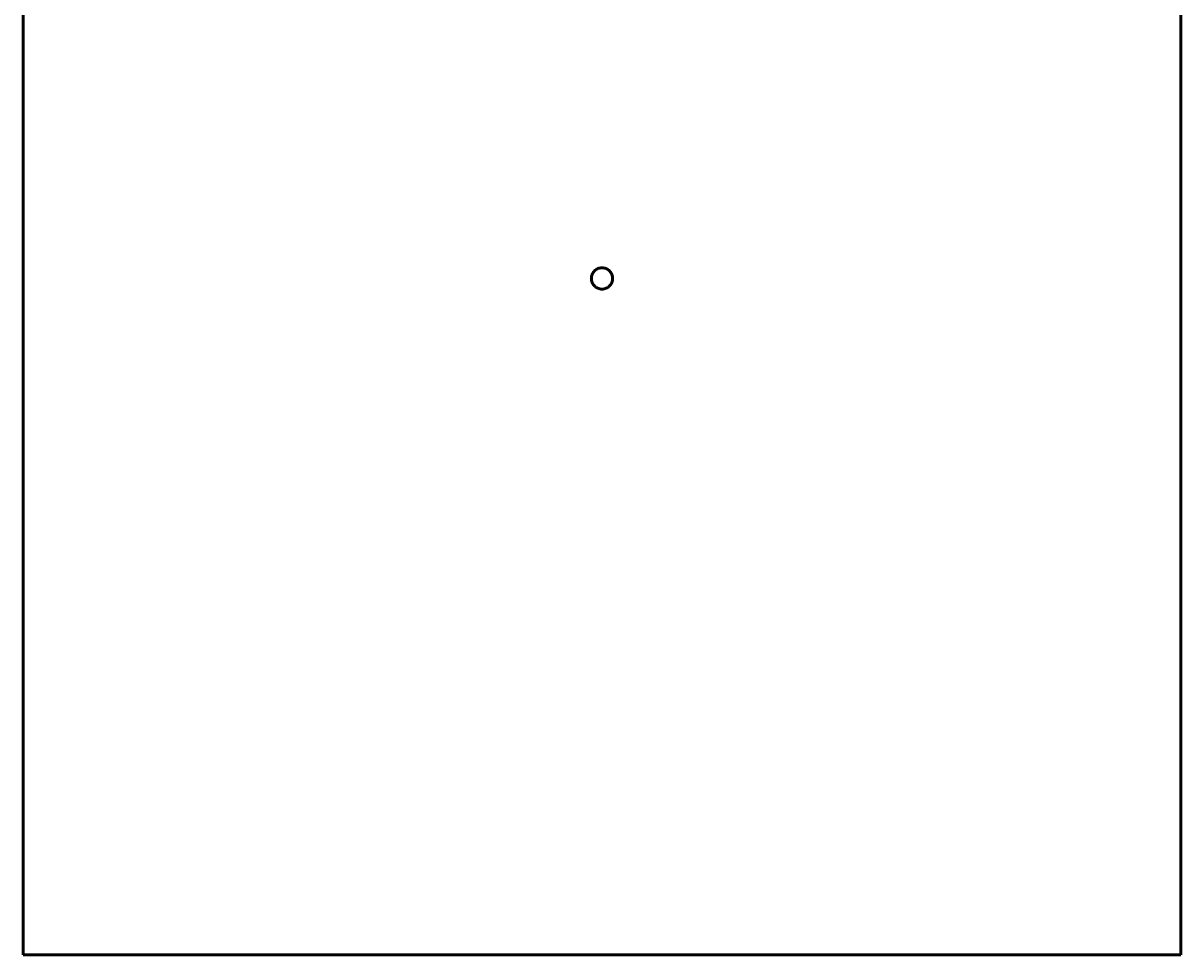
# Model space of a CAD drawing. Header units: millimetres. Extents: x -379 to 1593, y -430 to 1161.
# Tile 2 of 6: x 267 to 789, y -430 to -10. Entities that reach past the tile are written whole.
import ezdxf

# ---------------------------------------------------------------- set-up
doc = ezdxf.new("R2010")
doc.units = ezdxf.units.MM
doc.layers.add('Dimension (ANSI)', color=7, linetype='Continuous', lineweight=25)
doc.layers.add('Visible (ANSI)', color=7, linetype='Continuous', lineweight=50)
doc.styles.add('Note Text (ANSI)', font='tahoma.ttf')
doc.dimstyles.new('Default - mm (ANSI)', dxfattribs={"dimtxt": 2.4, "dimasz": 2.5, "dimexe": 3.175, "dimexo": 1.6002, "dimgap": 0.8, "dimtad": 0, "dimtoh": 1, "dimdec": 0, "dimrnd": 1e-08, "dimzin": 4, "dimdsep": 46, "dimtxsty": 'Note Text (ANSI)', "dimcen": 0.09, "dimdle": 10, "dimclrd": 256, "dimclre": 256, "dimclrt": 5, "dimadec": 1, "dimazin": 1, "dimtfac": 1.27, "dimtofl": 0, "dimtmove": 0, "dimatfit": 3, "dimfxl": 1, "dimtolj": 1, "dimtzin": 4, "dimlwd": -1, "dimlwe": -1, "dimarcsym": 0})

# ---------------------------------------------------------------- blocks, each defined once
blk = doc.blocks.new('*D9')
at = {"layer": 'Defpoints', "color": 0, "transparency": 16777216}
for p in [(668.57, 235.5), (386.49, -327.82)]:
    blk.add_point(p, dxfattribs=at)
at = {"layer": 'Dimension (ANSI)', "transparency": 16777216}
for p, q in [((562.1, 22.87), (667.45, 233.26)), ((564.88, 22.87), (562.1, 22.87))]:
    blk.add_line(p, q, dxfattribs=at)
blk.add_solid([(667.08, 233.45), (667.82, 233.07), (668.57, 235.5)], dxfattribs=at)
at = {"layer": 'Dimension (ANSI)', "color": 5, "transparency": 16777216, "insert": (565.68, 24.16), "char_height": 2.4, "attachment_point": 1, "style": 'Note Text (ANSI)'}
blk.add_mtext('\\A1;∅630', dxfattribs=at)

msp = doc.modelspace()

# ---------------------------------------------------------------- linework, layer by layer
at = {"layer": 'Visible (ANSI)'}
for p, q in [((266.53, 179.53), (266.53, -430.47)), ((788.53, 179.53), (788.53, -430.47)), ((788.53, -430.47), (266.53, -430.47))]:
    msp.add_line(p, q, dxfattribs=at)
msp.add_open_spline([(532.33, -125.47), (532.33, -126.07), (532.21, -126.72), (531.72, -127.9), (531.35, -128.44), (530.5, -129.29), (529.96, -129.66), (528.78, -130.15), (528.13, -130.27), (526.93, -130.27), (526.29, -130.15), (525.1, -129.66), (524.56, -129.29), (523.71, -128.44), (523.34, -127.9), (522.85, -126.72), (522.73, -126.07), (522.73, -124.87), (522.85, -124.23), (523.34, -123.04), (523.71, -122.5), (524.56, -121.65), (525.1, -121.28), (526.29, -120.79), (526.93, -120.67), (528.13, -120.67), (528.78, -120.79), (529.96, -121.28), (530.5, -121.65), (531.35, -122.5), (531.72, -123.04), (532.21, -124.23), (532.33, -124.87), (532.33, -125.47)], degree=3, knots=[0, 0, 0, 0, 0.180813, 0.180813, 0.361625, 0.361625, 0.542438, 0.542438, 0.72325, 0.72325, 0.904063, 0.904063, 1.084876, 1.084876, 1.265688, 1.265688, 1.446501, 1.446501, 1.627314, 1.627314, 1.808126, 1.808126, 1.988939, 1.988939, 2.169751, 2.169751, 2.350564, 2.350564, 2.531377, 2.531377, 2.712189, 2.712189, 2.893002, 2.893002, 2.893002, 2.893002], dxfattribs=at)

# ---------------------------------------------------------------- dimensions: what is measured, and where the dimension line sits
at = {"layer": 'Dimension (ANSI)'}
dim = msp.add_diameter_dim_2p(p1=(386.49, -327.82), p2=(668.57, 235.5), dimstyle='Default - mm (ANSI)', override={"dimgap": 0.8, "dimtih": 1, "dimdec": 0, "dimlfac": 1, "dimtol": 0, "dimlim": 0, "dimtp": 0, "dimtm": 0, "dimtdec": 2}, dxfattribs=at)
dim.commit()
dim.dimension.update_dxf_attribs({"geometry": '*D9', "text_midpoint": (569.55, 22.87), "dimtype": 163})

doc.saveas('drawing.dxf')
